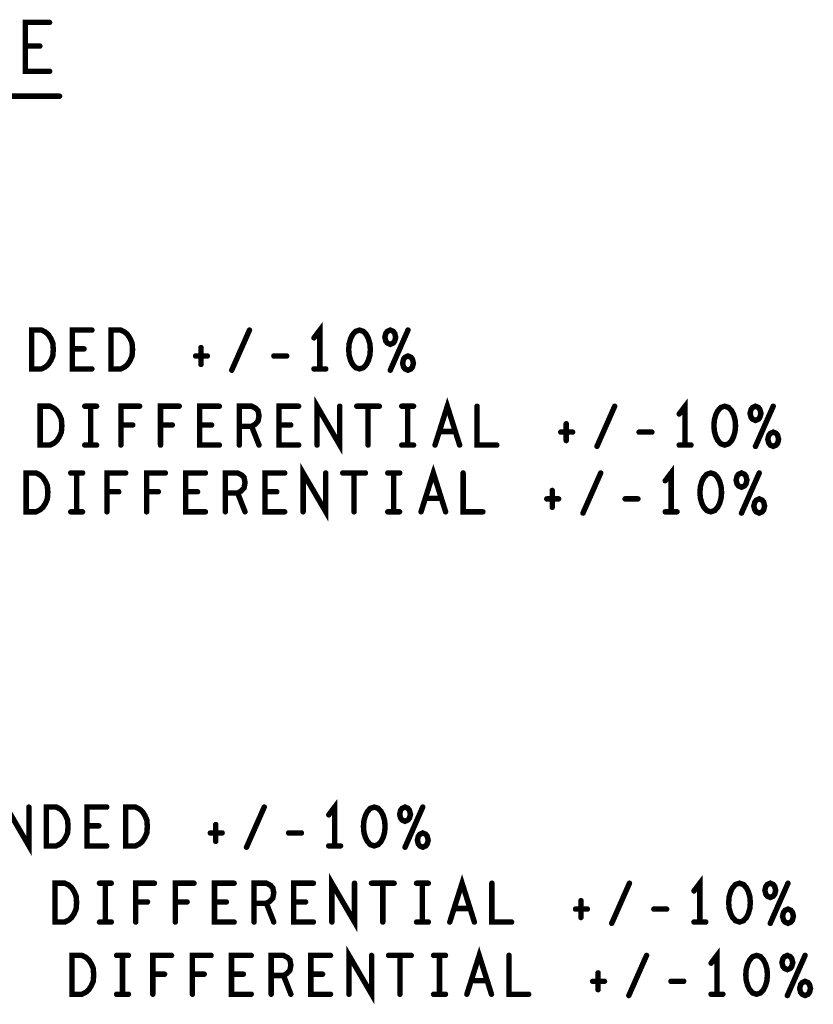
# Model space of a CAD drawing. Extents: x -10 to 15.7, y -3.3 to 6.3.
# Tile 28 of 40: x 14.2 to 15.2, y -2.7 to -1.4. Entities that reach past the tile are written whole.
import ezdxf

# ---------------------------------------------------------------- set-up
doc = ezdxf.new("R2010")
doc.units = 0
doc.layers.get('0').update_dxf_attribs({"color": 3, "linetype": 'CONTINUOUS'})

# ---------------------------------------------------------------- blocks, each defined once
blk = doc.blocks.new('PAD_R1')
at = {"const_width": 0.5}
blk.add_lwpolyline([(0.25, 0, 1), (-0.25, 0, 1)], format="xyb", close=True, dxfattribs=at)

msp = doc.modelspace()

# ---------------------------------------------------------------- linework, layer by layer
at = {"const_width": 0.007}
for points in [[(14.26488, -1.46221), (14.23354, -1.46221), (14.23354, -1.39921), (14.26488, -1.39921)], [(14.25234, -1.42966), (14.23354, -1.42966)], [(13.02571, -1.49421), (14.27771, -1.49421)], [(14.6127, -1.84527), (14.6127, -1.79527), (14.6051, -1.80527)], [(14.31937, -1.84527), (14.29404, -1.84527), (14.29404, -1.79527), (14.31937, -1.79527)], [(14.4993, -1.84694), (14.5221, -1.79527)], [(14.7033, -1.84694), (14.7261, -1.79527)], [(14.30924, -1.81944), (14.29404, -1.81944)], [(14.45274, -1.8286), (14.46794, -1.8286)], [(14.4597, -1.81777), (14.4597, -1.83944)], [(14.55347, -1.8286), (14.56994, -1.8286)], [(14.6051, -1.84527), (14.6203, -1.84527)], [(14.60914, -1.94327), (14.60914, -1.89327), (14.63827, -1.94327), (14.63827, -1.89327)], [(14.76087, -1.94327), (14.7767, -1.89327), (14.79254, -1.94327)], [(15.0827, -1.94327), (15.0827, -1.89327), (15.0751, -1.90327)], [(14.3101, -1.89327), (14.3253, -1.89327)], [(14.3177, -1.89327), (14.3177, -1.94327)], [(14.35667, -1.94327), (14.35667, -1.89327), (14.38074, -1.89327)], [(14.40767, -1.94327), (14.40767, -1.89327), (14.43174, -1.89327)], [(14.48337, -1.94327), (14.45804, -1.94327), (14.45804, -1.89327), (14.48337, -1.89327)], [(14.50904, -1.94327), (14.50904, -1.89327), (14.52487, -1.89327), (14.52994, -1.89577), (14.5331, -1.8991), (14.53437, -1.90577), (14.5331, -1.91244), (14.5293, -1.9166), (14.52487, -1.9191), (14.50904, -1.9191)], [(14.58537, -1.94327), (14.56004, -1.94327), (14.56004, -1.89327), (14.58537, -1.89327)], [(14.66014, -1.89327), (14.68927, -1.89327)], [(14.6747, -1.89327), (14.6747, -1.94327)], [(14.7181, -1.89327), (14.7333, -1.89327)], [(14.7257, -1.89327), (14.7257, -1.94327)], [(14.81504, -1.89327), (14.81504, -1.94327), (14.84037, -1.94327)], [(14.9693, -1.94494), (14.9921, -1.89327)], [(15.1733, -1.94494), (15.1961, -1.89327)], [(14.9297, -1.91577), (14.9297, -1.93744)], [(14.37187, -1.91744), (14.35667, -1.91744)], [(14.42287, -1.91744), (14.40767, -1.91744)], [(14.47324, -1.91744), (14.45804, -1.91744)], [(14.52487, -1.9191), (14.53437, -1.94327)], [(14.57524, -1.91744), (14.56004, -1.91744)], [(14.78683, -1.92577), (14.76657, -1.92577)], [(14.92274, -1.9266), (14.93794, -1.9266)], [(15.02347, -1.9266), (15.03994, -1.9266)], [(14.3101, -1.94327), (14.3253, -1.94327)], [(14.7181, -1.94327), (14.7333, -1.94327)], [(15.0751, -1.94327), (15.0903, -1.94327)], [(14.29211, -1.97921), (14.30731, -1.97921)], [(14.29971, -1.97921), (14.29971, -2.02921)], [(14.33868, -2.02921), (14.33868, -1.97921), (14.36274, -1.97921)], [(14.38968, -2.02921), (14.38968, -1.97921), (14.41374, -1.97921)], [(14.46538, -2.02921), (14.44004, -2.02921), (14.44004, -1.97921), (14.46538, -1.97921)], [(14.49104, -2.02921), (14.49104, -1.97921), (14.50688, -1.97921), (14.51194, -1.98171), (14.51511, -1.98504), (14.51638, -1.99171), (14.51511, -1.99838), (14.51131, -2.00254), (14.50688, -2.00504), (14.49104, -2.00504)], [(14.56738, -2.02921), (14.54204, -2.02921), (14.54204, -1.97921), (14.56738, -1.97921)], [(14.59114, -2.02921), (14.59114, -1.97921), (14.62028, -2.02921), (14.62028, -1.97921)], [(14.64214, -1.97921), (14.67128, -1.97921)], [(14.65671, -1.97921), (14.65671, -2.02921)], [(14.70011, -1.97921), (14.71531, -1.97921)], [(14.70771, -1.97921), (14.70771, -2.02921)], [(14.74288, -2.02921), (14.75871, -1.97921), (14.77454, -2.02921)], [(14.79704, -1.97921), (14.79704, -2.02921), (14.82238, -2.02921)], [(14.95131, -2.03088), (14.97411, -1.97921)], [(15.06471, -2.02921), (15.06471, -1.97921), (15.05711, -1.98921)], [(15.15531, -2.03088), (15.17811, -1.97921)], [(14.35388, -2.00338), (14.33868, -2.00338)], [(14.40488, -2.00338), (14.38968, -2.00338)], [(14.45524, -2.00338), (14.44004, -2.00338)], [(14.50688, -2.00504), (14.51638, -2.02921)], [(14.55724, -2.00338), (14.54204, -2.00338)], [(14.91171, -2.00171), (14.91171, -2.02338)], [(14.76884, -2.01171), (14.74858, -2.01171)], [(14.90474, -2.01254), (14.91994, -2.01254)], [(15.00548, -2.01254), (15.02194, -2.01254)], [(14.29211, -2.02921), (14.30731, -2.02921)], [(14.70011, -2.02921), (14.71531, -2.02921)], [(15.05711, -2.02921), (15.07231, -2.02921)], [(14.20914, -2.45927), (14.20914, -2.40927), (14.23827, -2.45927), (14.23827, -2.40927)], [(14.33837, -2.45927), (14.31304, -2.45927), (14.31304, -2.40927), (14.33837, -2.40927)], [(14.5183, -2.46094), (14.5411, -2.40927)], [(14.6317, -2.45927), (14.6317, -2.40927), (14.6241, -2.41927)], [(14.7223, -2.46094), (14.7451, -2.40927)], [(14.32824, -2.43344), (14.31304, -2.43344)], [(14.4787, -2.43177), (14.4787, -2.45344)], [(14.47174, -2.4426), (14.48694, -2.4426)], [(14.57247, -2.4426), (14.58894, -2.4426)], [(14.6241, -2.45927), (14.6393, -2.45927)], [(14.62814, -2.55727), (14.62814, -2.50727), (14.65727, -2.55727), (14.65727, -2.50727)], [(14.77987, -2.55727), (14.7957, -2.50727), (14.81154, -2.55727)], [(15.1017, -2.55727), (15.1017, -2.50727), (15.0941, -2.51727)], [(14.3291, -2.50727), (14.3443, -2.50727)], [(14.3367, -2.50727), (14.3367, -2.55727)], [(14.37567, -2.55727), (14.37567, -2.50727), (14.39974, -2.50727)], [(14.42667, -2.55727), (14.42667, -2.50727), (14.45074, -2.50727)], [(14.50237, -2.55727), (14.47704, -2.55727), (14.47704, -2.50727), (14.50237, -2.50727)], [(14.52804, -2.55727), (14.52804, -2.50727), (14.54387, -2.50727), (14.54894, -2.50977), (14.5521, -2.5131), (14.55337, -2.51977), (14.5521, -2.52644), (14.5483, -2.5306), (14.54387, -2.5331), (14.52804, -2.5331)], [(14.60437, -2.55727), (14.57904, -2.55727), (14.57904, -2.50727), (14.60437, -2.50727)], [(14.67914, -2.50727), (14.70827, -2.50727)], [(14.6937, -2.50727), (14.6937, -2.55727)], [(14.7371, -2.50727), (14.7523, -2.50727)], [(14.7447, -2.50727), (14.7447, -2.55727)], [(14.83404, -2.50727), (14.83404, -2.55727), (14.85937, -2.55727)], [(14.9883, -2.55894), (15.0111, -2.50727)], [(15.1923, -2.55894), (15.2151, -2.50727)], [(14.39087, -2.53144), (14.37567, -2.53144)], [(14.44187, -2.53144), (14.42667, -2.53144)], [(14.49224, -2.53144), (14.47704, -2.53144)], [(14.54387, -2.5331), (14.55337, -2.55727)], [(14.59424, -2.53144), (14.57904, -2.53144)], [(14.9487, -2.52977), (14.9487, -2.55144)], [(14.80583, -2.53977), (14.78557, -2.53977)], [(14.94174, -2.5406), (14.95694, -2.5406)], [(15.04247, -2.5406), (15.05894, -2.5406)], [(14.3291, -2.55727), (14.3443, -2.55727)], [(14.7371, -2.55727), (14.7523, -2.55727)], [(15.0941, -2.55727), (15.1093, -2.55727)], [(14.35111, -2.60021), (14.36631, -2.60021)], [(14.35871, -2.60021), (14.35871, -2.65021)], [(14.39768, -2.65021), (14.39768, -2.60021), (14.42174, -2.60021)], [(14.44868, -2.65021), (14.44868, -2.60021), (14.47274, -2.60021)], [(14.52438, -2.65021), (14.49904, -2.65021), (14.49904, -2.60021), (14.52438, -2.60021)], [(14.55004, -2.65021), (14.55004, -2.60021), (14.56588, -2.60021), (14.57094, -2.60271), (14.57411, -2.60604), (14.57538, -2.61271), (14.57411, -2.61938), (14.57031, -2.62354), (14.56588, -2.62604), (14.55004, -2.62604)], [(14.62638, -2.65021), (14.60104, -2.65021), (14.60104, -2.60021), (14.62638, -2.60021)], [(14.65014, -2.65021), (14.65014, -2.60021), (14.67928, -2.65021), (14.67928, -2.60021)], [(14.70114, -2.60021), (14.73028, -2.60021)], [(14.71571, -2.60021), (14.71571, -2.65021)], [(14.75911, -2.60021), (14.77431, -2.60021)], [(14.76671, -2.60021), (14.76671, -2.65021)], [(14.80188, -2.65021), (14.81771, -2.60021), (14.83354, -2.65021)], [(14.85604, -2.60021), (14.85604, -2.65021), (14.88138, -2.65021)], [(15.01031, -2.65188), (15.03311, -2.60021)], [(15.12371, -2.65021), (15.12371, -2.60021), (15.11611, -2.61021)], [(15.21431, -2.65188), (15.23711, -2.60021)], [(14.41288, -2.62438), (14.39768, -2.62438)], [(14.46388, -2.62438), (14.44868, -2.62438)], [(14.51424, -2.62438), (14.49904, -2.62438)], [(14.56588, -2.62604), (14.57538, -2.65021)], [(14.61624, -2.62438), (14.60104, -2.62438)], [(14.97071, -2.62271), (14.97071, -2.64438)], [(14.82784, -2.63271), (14.80758, -2.63271)], [(14.96374, -2.63354), (14.97894, -2.63354)], [(15.06448, -2.63354), (15.08094, -2.63354)], [(14.35111, -2.65021), (14.36631, -2.65021)], [(14.75911, -2.65021), (14.77431, -2.65021)], [(15.11611, -2.65021), (15.13131, -2.65021)]]:
    msp.add_lwpolyline(points, dxfattribs=at)
for points in [[(14.24177, -1.84527), (14.24177, -1.79527), (14.25443, -1.79527), (14.2595, -1.79777), (14.2633, -1.8011), (14.26647, -1.8061), (14.269, -1.81194), (14.26964, -1.82027), (14.269, -1.8286), (14.26647, -1.83444), (14.2633, -1.83944), (14.2595, -1.84277), (14.25443, -1.84527)], [(14.34377, -1.84527), (14.34377, -1.79527), (14.35643, -1.79527), (14.3615, -1.79777), (14.3653, -1.8011), (14.36847, -1.8061), (14.371, -1.81194), (14.37164, -1.82027), (14.371, -1.8286), (14.36847, -1.83444), (14.3653, -1.83944), (14.3615, -1.84277), (14.35643, -1.84527)], [(14.6637, -1.79527), (14.65863, -1.79694), (14.65484, -1.8011), (14.6523, -1.8061), (14.6504, -1.81277), (14.64977, -1.82027), (14.6504, -1.82777), (14.6523, -1.83444), (14.65484, -1.83944), (14.65863, -1.8436), (14.6637, -1.84527), (14.66877, -1.8436), (14.67257, -1.83944), (14.6751, -1.83444), (14.677, -1.82777), (14.67764, -1.82027), (14.677, -1.81277), (14.6751, -1.8061), (14.67257, -1.8011), (14.66877, -1.79694)], [(14.7033, -1.79527), (14.6995, -1.79694), (14.6976, -1.79944), (14.69634, -1.80444), (14.6976, -1.80944), (14.6995, -1.81194), (14.7033, -1.8136), (14.7071, -1.81194), (14.709, -1.80944), (14.71027, -1.80444), (14.709, -1.79944), (14.7071, -1.79694)], [(14.7261, -1.8286), (14.7223, -1.83027), (14.7204, -1.83277), (14.71913, -1.83777), (14.7204, -1.84277), (14.7223, -1.84527), (14.7261, -1.84694), (14.7299, -1.84527), (14.7318, -1.84277), (14.73307, -1.83777), (14.7318, -1.83277), (14.7299, -1.83027)], [(14.25277, -1.94327), (14.25277, -1.89327), (14.26543, -1.89327), (14.2705, -1.89577), (14.2743, -1.8991), (14.27747, -1.9041), (14.28, -1.90994), (14.28064, -1.91827), (14.28, -1.9266), (14.27747, -1.93244), (14.2743, -1.93744), (14.2705, -1.94077), (14.26543, -1.94327)], [(15.1337, -1.89327), (15.12863, -1.89494), (15.12484, -1.8991), (15.1223, -1.9041), (15.1204, -1.91077), (15.11977, -1.91827), (15.1204, -1.92577), (15.1223, -1.93244), (15.12484, -1.93744), (15.12863, -1.9416), (15.1337, -1.94327), (15.13877, -1.9416), (15.14257, -1.93744), (15.1451, -1.93244), (15.147, -1.92577), (15.14764, -1.91827), (15.147, -1.91077), (15.1451, -1.9041), (15.14257, -1.8991), (15.13877, -1.89494)], [(15.1733, -1.89327), (15.1695, -1.89494), (15.1676, -1.89744), (15.16634, -1.90244), (15.1676, -1.90744), (15.1695, -1.90994), (15.1733, -1.9116), (15.1771, -1.90994), (15.179, -1.90744), (15.18027, -1.90244), (15.179, -1.89744), (15.1771, -1.89494)], [(15.1961, -1.9266), (15.1923, -1.92827), (15.1904, -1.93077), (15.18913, -1.93577), (15.1904, -1.94077), (15.1923, -1.94327), (15.1961, -1.94494), (15.1999, -1.94327), (15.2018, -1.94077), (15.20307, -1.93577), (15.2018, -1.93077), (15.1999, -1.92827)], [(14.23478, -2.02921), (14.23478, -1.97921), (14.24744, -1.97921), (14.25251, -1.98171), (14.25631, -1.98504), (14.25948, -1.99004), (14.26201, -1.99588), (14.26264, -2.00421), (14.26201, -2.01254), (14.25948, -2.01838), (14.25631, -2.02338), (14.25251, -2.02671), (14.24744, -2.02921)], [(15.11571, -1.97921), (15.11064, -1.98088), (15.10684, -1.98504), (15.10431, -1.99004), (15.10241, -1.99671), (15.10178, -2.00421), (15.10241, -2.01171), (15.10431, -2.01838), (15.10684, -2.02338), (15.11064, -2.02754), (15.11571, -2.02921), (15.12078, -2.02754), (15.12458, -2.02338), (15.12711, -2.01838), (15.12901, -2.01171), (15.12964, -2.00421), (15.12901, -1.99671), (15.12711, -1.99004), (15.12458, -1.98504), (15.12078, -1.98088)], [(15.15531, -1.97921), (15.15151, -1.98088), (15.14961, -1.98338), (15.14834, -1.98838), (15.14961, -1.99338), (15.15151, -1.99588), (15.15531, -1.99754), (15.15911, -1.99588), (15.16101, -1.99338), (15.16228, -1.98838), (15.16101, -1.98338), (15.15911, -1.98088)], [(15.17811, -2.01254), (15.17431, -2.01421), (15.17241, -2.01671), (15.17114, -2.02171), (15.17241, -2.02671), (15.17431, -2.02921), (15.17811, -2.03088), (15.18191, -2.02921), (15.18381, -2.02671), (15.18508, -2.02171), (15.18381, -2.01671), (15.18191, -2.01421)], [(14.26077, -2.45927), (14.26077, -2.40927), (14.27343, -2.40927), (14.2785, -2.41177), (14.2823, -2.4151), (14.28547, -2.4201), (14.288, -2.42594), (14.28864, -2.43427), (14.288, -2.4426), (14.28547, -2.44844), (14.2823, -2.45344), (14.2785, -2.45677), (14.27343, -2.45927)], [(14.36277, -2.45927), (14.36277, -2.40927), (14.37543, -2.40927), (14.3805, -2.41177), (14.3843, -2.4151), (14.38747, -2.4201), (14.39, -2.42594), (14.39064, -2.43427), (14.39, -2.4426), (14.38747, -2.44844), (14.3843, -2.45344), (14.3805, -2.45677), (14.37543, -2.45927)], [(14.6827, -2.40927), (14.67763, -2.41094), (14.67384, -2.4151), (14.6713, -2.4201), (14.6694, -2.42677), (14.66877, -2.43427), (14.6694, -2.44177), (14.6713, -2.44844), (14.67384, -2.45344), (14.67763, -2.4576), (14.6827, -2.45927), (14.68777, -2.4576), (14.69157, -2.45344), (14.6941, -2.44844), (14.696, -2.44177), (14.69664, -2.43427), (14.696, -2.42677), (14.6941, -2.4201), (14.69157, -2.4151), (14.68777, -2.41094)], [(14.7223, -2.40927), (14.7185, -2.41094), (14.7166, -2.41344), (14.71534, -2.41844), (14.7166, -2.42344), (14.7185, -2.42594), (14.7223, -2.4276), (14.7261, -2.42594), (14.728, -2.42344), (14.72927, -2.41844), (14.728, -2.41344), (14.7261, -2.41094)], [(14.7451, -2.4426), (14.7413, -2.44427), (14.7394, -2.44677), (14.73813, -2.45177), (14.7394, -2.45677), (14.7413, -2.45927), (14.7451, -2.46094), (14.7489, -2.45927), (14.7508, -2.45677), (14.75207, -2.45177), (14.7508, -2.44677), (14.7489, -2.44427)], [(14.27177, -2.55727), (14.27177, -2.50727), (14.28443, -2.50727), (14.2895, -2.50977), (14.2933, -2.5131), (14.29647, -2.5181), (14.299, -2.52394), (14.29964, -2.53227), (14.299, -2.5406), (14.29647, -2.54644), (14.2933, -2.55144), (14.2895, -2.55477), (14.28443, -2.55727)], [(15.1527, -2.50727), (15.14763, -2.50894), (15.14384, -2.5131), (15.1413, -2.5181), (15.1394, -2.52477), (15.13877, -2.53227), (15.1394, -2.53977), (15.1413, -2.54644), (15.14384, -2.55144), (15.14763, -2.5556), (15.1527, -2.55727), (15.15777, -2.5556), (15.16157, -2.55144), (15.1641, -2.54644), (15.166, -2.53977), (15.16664, -2.53227), (15.166, -2.52477), (15.1641, -2.5181), (15.16157, -2.5131), (15.15777, -2.50894)], [(15.1923, -2.50727), (15.1885, -2.50894), (15.1866, -2.51144), (15.18534, -2.51644), (15.1866, -2.52144), (15.1885, -2.52394), (15.1923, -2.5256), (15.1961, -2.52394), (15.198, -2.52144), (15.19927, -2.51644), (15.198, -2.51144), (15.1961, -2.50894)], [(15.2151, -2.5406), (15.2113, -2.54227), (15.2094, -2.54477), (15.20813, -2.54977), (15.2094, -2.55477), (15.2113, -2.55727), (15.2151, -2.55894), (15.2189, -2.55727), (15.2208, -2.55477), (15.22207, -2.54977), (15.2208, -2.54477), (15.2189, -2.54227)], [(14.29378, -2.65021), (14.29378, -2.60021), (14.30644, -2.60021), (14.31151, -2.60271), (14.31531, -2.60604), (14.31848, -2.61104), (14.32101, -2.61688), (14.32164, -2.62521), (14.32101, -2.63354), (14.31848, -2.63938), (14.31531, -2.64438), (14.31151, -2.64771), (14.30644, -2.65021)], [(15.17471, -2.60021), (15.16964, -2.60188), (15.16584, -2.60604), (15.16331, -2.61104), (15.16141, -2.61771), (15.16078, -2.62521), (15.16141, -2.63271), (15.16331, -2.63938), (15.16584, -2.64438), (15.16964, -2.64854), (15.17471, -2.65021), (15.17978, -2.64854), (15.18358, -2.64438), (15.18611, -2.63938), (15.18801, -2.63271), (15.18864, -2.62521), (15.18801, -2.61771), (15.18611, -2.61104), (15.18358, -2.60604), (15.17978, -2.60188)], [(15.21431, -2.60021), (15.21051, -2.60188), (15.20861, -2.60438), (15.20734, -2.60938), (15.20861, -2.61438), (15.21051, -2.61688), (15.21431, -2.61854), (15.21811, -2.61688), (15.22001, -2.61438), (15.22128, -2.60938), (15.22001, -2.60438), (15.21811, -2.60188)], [(15.23711, -2.63354), (15.23331, -2.63521), (15.23141, -2.63771), (15.23014, -2.64271), (15.23141, -2.64771), (15.23331, -2.65021), (15.23711, -2.65188), (15.24091, -2.65021), (15.24281, -2.64771), (15.24408, -2.64271), (15.24281, -2.63771), (15.24091, -2.63521)]]:
    msp.add_lwpolyline(points, close=True, dxfattribs=at)

# ---------------------------------------------------------------- block references
at = {"xscale": 0.007, "yscale": 0.007}
for p in [(14.26488, -1.39921), (14.23354, -1.42966), (14.25234, -1.42966), (14.26488, -1.46221), (14.27771, -1.49421), (14.31937, -1.79527), (14.5221, -1.79527), (14.7261, -1.79527), (14.6051, -1.80527), (14.29404, -1.81944), (14.30924, -1.81944), (14.45274, -1.8286), (14.4597, -1.81777), (14.46794, -1.8286), (14.55347, -1.8286), (14.56994, -1.8286), (14.4597, -1.83944), (14.31937, -1.84527), (14.4993, -1.84694), (14.6051, -1.84527), (14.6127, -1.84527), (14.6203, -1.84527), (14.7033, -1.84694), (14.3101, -1.89327), (14.3177, -1.89327), (14.3253, -1.89327), (14.38074, -1.89327), (14.43174, -1.89327), (14.48337, -1.89327), (14.58537, -1.89327), (14.63827, -1.89327), (14.66014, -1.89327), (14.6747, -1.89327), (14.68927, -1.89327), (14.7181, -1.89327), (14.7257, -1.89327), (14.7333, -1.89327), (14.81504, -1.89327), (14.9921, -1.89327), (15.0751, -1.90327), (15.1961, -1.89327), (14.9297, -1.91577), (14.35667, -1.91744), (14.37187, -1.91744), (14.40767, -1.91744), (14.42287, -1.91744), (14.45804, -1.91744), (14.47324, -1.91744), (14.50904, -1.9191), (14.52487, -1.9191), (14.56004, -1.91744), (14.57524, -1.91744), (14.76657, -1.92577), (14.78683, -1.92577), (14.92274, -1.9266), (14.93794, -1.9266), (15.02347, -1.9266), (15.03994, -1.9266), (14.9297, -1.93744), (14.3101, -1.94327), (14.3177, -1.94327), (14.3253, -1.94327), (14.35667, -1.94327), (14.40767, -1.94327), (14.48337, -1.94327), (14.50904, -1.94327), (14.53437, -1.94327), (14.58537, -1.94327), (14.60914, -1.94327), (14.6747, -1.94327), (14.7181, -1.94327), (14.7257, -1.94327), (14.7333, -1.94327), (14.76087, -1.94327), (14.79254, -1.94327), (14.84037, -1.94327), (14.9693, -1.94494), (15.0751, -1.94327), (15.0827, -1.94327), (15.0903, -1.94327), (15.1733, -1.94494), (14.29211, -1.97921), (14.29971, -1.97921), (14.30731, -1.97921), (14.36274, -1.97921), (14.41374, -1.97921), (14.46538, -1.97921), (14.56738, -1.97921), (14.62028, -1.97921), (14.64214, -1.97921), (14.65671, -1.97921), (14.67128, -1.97921), (14.70011, -1.97921), (14.70771, -1.97921), (14.71531, -1.97921), (14.79704, -1.97921), (14.97411, -1.97921), (15.17811, -1.97921), (15.05711, -1.98921), (14.33868, -2.00338), (14.35388, -2.00338), (14.38968, -2.00338), (14.40488, -2.00338), (14.44004, -2.00338), (14.45524, -2.00338), (14.49104, -2.00504), (14.50688, -2.00504), (14.54204, -2.00338), (14.55724, -2.00338), (14.91171, -2.00171), (14.74858, -2.01171), (14.76884, -2.01171), (14.90474, -2.01254), (14.91994, -2.01254), (15.00548, -2.01254), (15.02194, -2.01254), (14.29211, -2.02921), (14.29971, -2.02921), (14.30731, -2.02921), (14.33868, -2.02921), (14.38968, -2.02921), (14.46538, -2.02921), (14.49104, -2.02921), (14.51638, -2.02921), (14.56738, -2.02921), (14.59114, -2.02921), (14.65671, -2.02921), (14.70011, -2.02921), (14.70771, -2.02921), (14.71531, -2.02921), (14.74288, -2.02921), (14.77454, -2.02921), (14.82238, -2.02921), (14.91171, -2.02338), (14.95131, -2.03088), (15.05711, -2.02921), (15.06471, -2.02921), (15.07231, -2.02921), (15.15531, -2.03088), (14.23827, -2.40927), (14.33837, -2.40927), (14.5411, -2.40927), (14.7451, -2.40927), (14.6241, -2.41927), (14.31304, -2.43344), (14.32824, -2.43344), (14.4787, -2.43177), (14.47174, -2.4426), (14.48694, -2.4426), (14.57247, -2.4426), (14.58894, -2.4426), (14.33837, -2.45927), (14.4787, -2.45344), (14.5183, -2.46094), (14.6241, -2.45927), (14.6317, -2.45927), (14.6393, -2.45927), (14.7223, -2.46094), (14.3291, -2.50727), (14.3367, -2.50727), (14.3443, -2.50727), (14.39974, -2.50727), (14.45074, -2.50727), (14.50237, -2.50727), (14.60437, -2.50727), (14.65727, -2.50727), (14.67914, -2.50727), (14.6937, -2.50727), (14.70827, -2.50727), (14.7371, -2.50727), (14.7447, -2.50727), (14.7523, -2.50727), (14.83404, -2.50727), (15.0111, -2.50727), (15.2151, -2.50727), (15.0941, -2.51727), (14.37567, -2.53144), (14.39087, -2.53144), (14.42667, -2.53144), (14.44187, -2.53144), (14.47704, -2.53144), (14.49224, -2.53144), (14.52804, -2.5331), (14.54387, -2.5331), (14.57904, -2.53144), (14.59424, -2.53144), (14.9487, -2.52977), (14.78557, -2.53977), (14.80583, -2.53977), (14.94174, -2.5406), (14.95694, -2.5406), (15.04247, -2.5406), (15.05894, -2.5406), (14.3291, -2.55727), (14.3367, -2.55727), (14.3443, -2.55727), (14.37567, -2.55727), (14.42667, -2.55727), (14.50237, -2.55727), (14.52804, -2.55727), (14.55337, -2.55727), (14.60437, -2.55727), (14.62814, -2.55727), (14.6937, -2.55727), (14.7371, -2.55727), (14.7447, -2.55727), (14.7523, -2.55727), (14.77987, -2.55727), (14.81154, -2.55727), (14.85937, -2.55727), (14.9487, -2.55144), (14.9883, -2.55894), (15.0941, -2.55727), (15.1017, -2.55727), (15.1093, -2.55727), (15.1923, -2.55894), (14.35111, -2.60021), (14.35871, -2.60021), (14.36631, -2.60021), (14.42174, -2.60021), (14.47274, -2.60021), (14.52438, -2.60021), (14.62638, -2.60021), (14.67928, -2.60021), (14.70114, -2.60021), (14.71571, -2.60021), (14.73028, -2.60021), (14.75911, -2.60021), (14.76671, -2.60021), (14.77431, -2.60021), (14.85604, -2.60021), (15.03311, -2.60021), (15.23711, -2.60021), (15.11611, -2.61021), (14.39768, -2.62438), (14.41288, -2.62438), (14.44868, -2.62438), (14.46388, -2.62438), (14.49904, -2.62438), (14.51424, -2.62438), (14.55004, -2.62604), (14.56588, -2.62604), (14.60104, -2.62438), (14.61624, -2.62438), (14.97071, -2.62271), (14.80758, -2.63271), (14.82784, -2.63271), (14.96374, -2.63354), (14.97894, -2.63354), (15.06448, -2.63354), (15.08094, -2.63354), (14.35111, -2.65021), (14.35871, -2.65021), (14.36631, -2.65021), (14.39768, -2.65021), (14.44868, -2.65021), (14.52438, -2.65021), (14.55004, -2.65021), (14.57538, -2.65021), (14.62638, -2.65021), (14.65014, -2.65021), (14.71571, -2.65021), (14.75911, -2.65021), (14.76671, -2.65021), (14.77431, -2.65021), (14.80188, -2.65021), (14.83354, -2.65021), (14.88138, -2.65021), (14.97071, -2.64438), (15.01031, -2.65188), (15.11611, -2.65021), (15.12371, -2.65021), (15.13131, -2.65021), (15.21431, -2.65188)]:
    msp.add_blockref('PAD_R1', p, dxfattribs=at)

doc.saveas('drawing.dxf')
